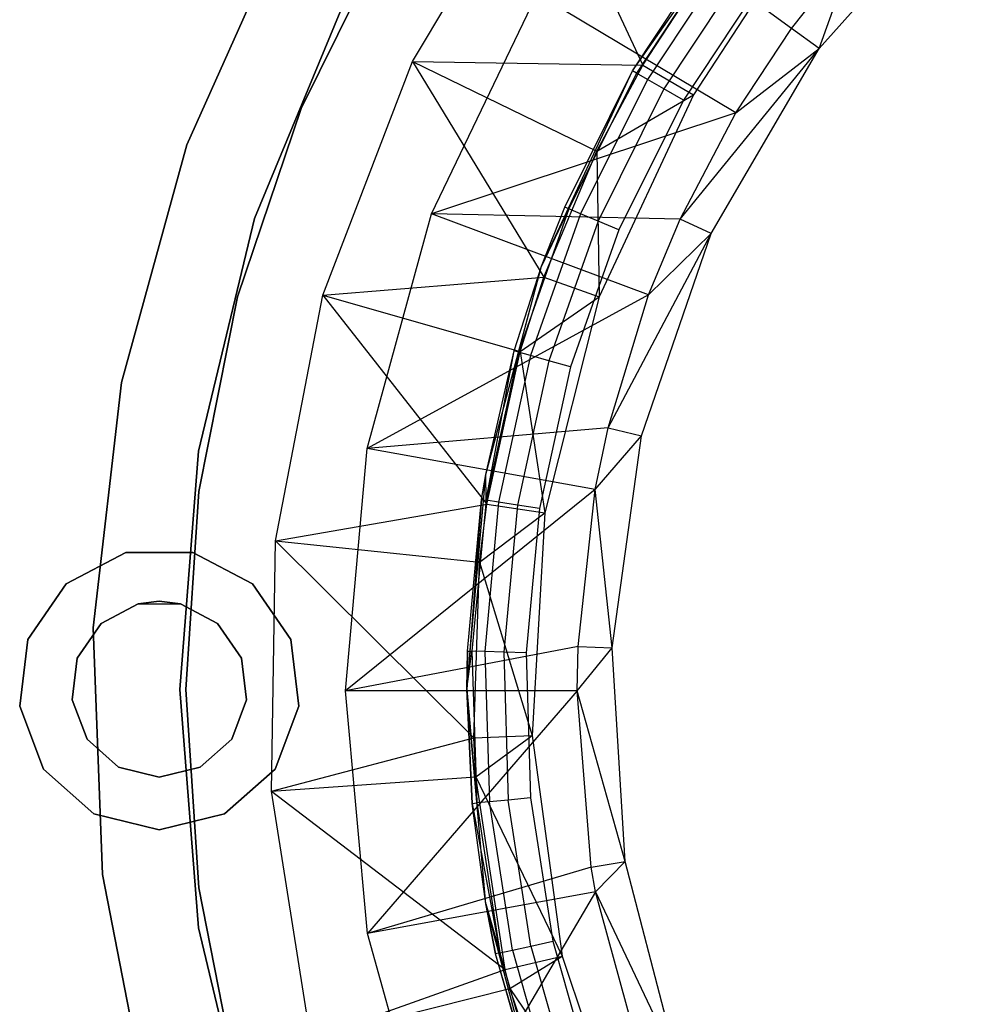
# Model space of a CAD drawing. Extents: x -91 to 92, y -91 to 92.
# Tile 103 of 256: x -29 to -12, y -5 to 12. Entities that reach past the tile are written whole.
import ezdxf

# ---------------------------------------------------------------- set-up
doc = ezdxf.new("R2010")
doc.units = 0
doc.header["$LTSCALE"] = 25.4
doc.layers.get('0').update_dxf_attribs({"linetype": 'CONTINUOUS'})

# ---------------------------------------------------------------- blocks, each defined once
blk = doc.blocks.new('NL2500012258_STL_2')
at = {"color": 0}
for p, q in [((70.429, 10.711, 179), (72.625, 14.374, 179)), ((70.429, 10.711, 179), (72.625, 14.374, 179)), ((72.625, 14.374, 179), (74.364, 10.648, 182.5)), ((72.625, 14.374, 179), (74.364, 10.648, 182.5)), ((77.374, 10.931, 183.5), (79.798, 13.664, 183.5)), ((77.374, 10.931, 183.5), (79.798, 13.664, 183.5)), ((76.9, 11.274, 181.452), (73.701, 13.594, 177.5)), ((76.9, 11.274, 181.452), (73.701, 13.594, 177.5)), ((74.188, 10.55, 164.182), (76.298, 13.563, 164.182)), ((74.188, 10.55, 164.182), (76.298, 13.563, 164.182)), ((68.302, 13.131, 1717), (66.58, 9.289, 1717)), ((66.58, 9.289, 1641), (68.302, 13.131, 1641)), ((68.302, 13.131, 1717), (66.58, 9.289, 1717)), ((66.58, 9.289, 1641), (68.302, 13.131, 1641)), ((70.031, 12.944, 1644), (68.533, 9.905, 1644)), ((68.533, 9.905, 1643), (70.031, 12.944, 1643)), ((70.031, 12.944, 1644), (68.533, 9.905, 1644)), ((68.533, 9.905, 1643), (70.031, 12.944, 1643)), ((74.188, 10.55, 164.182), (75.623, 12.716, 172.682)), ((74.188, 10.55, 172.682), (75.623, 12.716, 172.682)), ((74.188, 10.55, 164.182), (75.623, 12.716, 172.682)), ((74.188, 10.55, 172.682), (75.623, 12.716, 172.682)), ((75.684, 12.67, 173.065), (74.254, 10.512, 173.065)), ((75.684, 12.67, 173.065), (74.254, 10.512, 173.065)), ((76.9, 11.274, 181.452), (77.974, 12.624, 181.452)), ((76.9, 11.274, 181.452), (77.974, 12.624, 181.452)), ((77.374, 10.931, 183.5), (77.974, 12.624, 181.452)), ((77.374, 10.931, 183.5), (77.974, 12.624, 181.452)), ((75.857, 12.539, 173.389), (74.442, 10.404, 173.389)), ((75.857, 12.539, 173.389), (74.442, 10.404, 173.389)), ((74.364, 10.648, 182.5), (75.459, 12.319, 182.5)), ((74.364, 10.648, 182.5), (75.459, 12.319, 182.5)), ((76.116, 12.344, 173.606), (74.723, 10.241, 173.606)), ((76.116, 12.344, 173.606), (74.723, 10.241, 173.606)), ((76.421, 12.113, 173.682), (75.054, 10.05, 173.682)), ((76.421, 12.113, 173.682), (75.054, 10.05, 173.682)), ((67.734, 8.028, 1717), (69.295, 11.798, 1717)), ((69.295, 11.798, 1641), (67.734, 8.028, 1641)), ((69.295, 11.798, 1641), (67.734, 8.028, 1641)), ((67.734, 8.028, 1717), (69.295, 11.798, 1717)), ((70.758, 8.113, 177.5), (72.557, 11.858, 177.5)), ((70.758, 8.113, 177.5), (72.557, 11.858, 177.5)), ((75.952, 9.834, 181.452), (72.557, 11.858, 177.5)), ((75.952, 9.834, 181.452), (72.557, 11.858, 177.5)), ((76.268, 11.733, 186), (75.226, 10.14, 186)), ((76.268, 11.733, 186), (75.226, 10.14, 186)), ((75.952, 9.834, 181.452), (76.9, 11.274, 181.452)), ((75.952, 9.834, 181.452), (76.9, 11.274, 181.452)), ((77.374, 10.931, 183.5), (76.9, 11.274, 181.452)), ((77.374, 10.931, 183.5), (76.9, 11.274, 181.452)), ((74.999, 8.022, 181.452), (77.374, 10.931, 183.5)), ((74.999, 8.022, 181.452), (77.374, 10.931, 183.5)), ((75.53, 7.777, 183.5), (77.374, 10.931, 183.5)), ((75.53, 7.777, 183.5), (77.374, 10.931, 183.5)), ((75.952, 9.834, 181.452), (77.374, 10.931, 183.5)), ((75.952, 9.834, 181.452), (77.374, 10.931, 183.5)), ((68.903, 6.722, 179), (70.429, 10.711, 179)), ((68.903, 6.722, 179), (70.429, 10.711, 179)), ((70.429, 10.711, 179), (74.364, 10.648, 182.5)), ((70.429, 10.711, 179), (74.364, 10.648, 182.5)), ((70.429, 10.711, 179), (73.577, 9.18, 182.5)), ((70.429, 10.711, 179), (73.577, 9.18, 182.5)), ((70.429, 10.711, 179), (72.675, 7.03, 182.5)), ((70.429, 10.711, 179), (72.675, 7.03, 182.5)), ((73.577, 9.18, 182.5), (74.364, 10.648, 182.5)), ((73.577, 9.18, 182.5), (74.364, 10.648, 182.5)), ((74.364, 10.648, 182.5), (75.226, 10.14, 186)), ((74.364, 10.648, 182.5), (75.226, 10.14, 186)), ((72.634, 7.217, 164.182), (74.188, 10.55, 164.182)), ((72.634, 7.217, 164.182), (74.188, 10.55, 164.182)), ((73.03, 8.224, 172.682), (74.188, 10.55, 164.182)), ((73.03, 8.224, 172.682), (74.188, 10.55, 164.182)), ((73.03, 8.224, 172.682), (74.188, 10.55, 172.682)), ((73.03, 8.224, 172.682), (74.188, 10.55, 172.682)), ((74.254, 10.512, 173.065), (73.1, 8.195, 173.065)), ((74.254, 10.512, 173.065), (73.1, 8.195, 173.065)), ((74.188, 10.55, 172.682), (74.188, 10.55, 164.182)), ((74.188, 10.55, 172.682), (74.188, 10.55, 164.182)), ((74.254, 10.512, 173.065), (74.188, 10.55, 172.682)), ((74.254, 10.512, 173.065), (74.188, 10.55, 172.682)), ((74.442, 10.404, 173.389), (74.254, 10.512, 173.065)), ((74.442, 10.404, 173.389), (74.254, 10.512, 173.065)), ((74.442, 10.404, 173.389), (73.3, 8.11, 173.389)), ((74.442, 10.404, 173.389), (73.3, 8.11, 173.389)), ((74.723, 10.241, 173.606), (74.442, 10.404, 173.389)), ((74.723, 10.241, 173.606), (74.442, 10.404, 173.389)), ((73.577, 9.18, 182.5), (75.226, 10.14, 186)), ((73.577, 9.18, 182.5), (75.226, 10.14, 186)), ((74.723, 10.241, 173.606), (73.598, 7.984, 173.606)), ((74.723, 10.241, 173.606), (73.598, 7.984, 173.606)), ((75.226, 10.14, 186), (73.617, 6.695, 186)), ((75.226, 10.14, 186), (73.617, 6.695, 186)), ((75.054, 10.05, 173.682), (74.723, 10.241, 173.606)), ((75.054, 10.05, 173.682), (74.723, 10.241, 173.606)), ((75.054, 10.05, 173.682), (73.951, 7.835, 173.682)), ((75.054, 10.05, 173.682), (73.951, 7.835, 173.682)), ((68.533, 9.905, 1644), (67.444, 6.697, 1644)), ((67.444, 6.697, 1643), (68.533, 9.905, 1643)), ((68.533, 9.905, 1644), (67.444, 6.697, 1644)), ((67.444, 6.697, 1643), (68.533, 9.905, 1643)), ((68.533, 9.905, 1644), (68.533, 9.905, 1643)), ((68.533, 9.905, 1644), (68.533, 9.905, 1643)), ((75.952, 9.834, 181.452), (70.758, 8.113, 177.5)), ((75.952, 9.834, 181.452), (70.758, 8.113, 177.5)), ((74.999, 8.022, 181.452), (75.952, 9.834, 181.452)), ((74.999, 8.022, 181.452), (75.952, 9.834, 181.452)), ((66.58, 9.289, 1717), (65.464, 5.23, 1717)), ((65.464, 5.23, 1641), (66.58, 9.289, 1641)), ((66.58, 9.289, 1717), (65.464, 5.23, 1717)), ((65.464, 5.23, 1641), (66.58, 9.289, 1641)), ((66.58, 9.289, 1717), (66.58, 9.289, 1641)), ((66.58, 9.289, 1717), (66.58, 9.289, 1641)), ((72.675, 7.03, 182.5), (73.577, 9.18, 182.5)), ((72.675, 7.03, 182.5), (73.577, 9.18, 182.5)), ((73.577, 9.18, 182.5), (73.617, 6.695, 186)), ((73.577, 9.18, 182.5), (73.617, 6.695, 186)), ((69.658, 4.107, 177.5), (70.758, 8.113, 177.5)), ((69.658, 4.107, 177.5), (70.758, 8.113, 177.5)), ((74.999, 8.022, 181.452), (70.758, 8.113, 177.5)), ((74.999, 8.022, 181.452), (70.758, 8.113, 177.5)), ((74.46, 6.728, 181.452), (70.758, 8.113, 177.5)), ((74.46, 6.728, 181.452), (70.758, 8.113, 177.5)), ((73.1, 8.195, 173.065), (72.24, 5.753, 173.065)), ((73.1, 8.195, 173.065), (72.24, 5.753, 173.065)), ((73.3, 8.11, 173.389), (72.448, 5.694, 173.389)), ((73.3, 8.11, 173.389), (72.448, 5.694, 173.389)), ((72.634, 7.217, 164.182), (73.03, 8.224, 172.682)), ((72.634, 7.217, 172.682), (73.03, 8.224, 172.682)), ((72.634, 7.217, 164.182), (73.03, 8.224, 172.682)), ((72.634, 7.217, 172.682), (73.03, 8.224, 172.682)), ((73.1, 8.195, 173.065), (72.634, 7.217, 172.682)), ((73.1, 8.195, 173.065), (72.634, 7.217, 172.682)), ((73.1, 8.195, 173.065), (73.03, 8.224, 172.682)), ((73.1, 8.195, 173.065), (73.03, 8.224, 172.682)), ((73.3, 8.11, 173.389), (73.1, 8.195, 173.065)), ((73.3, 8.11, 173.389), (73.1, 8.195, 173.065)), ((73.598, 7.984, 173.606), (73.3, 8.11, 173.389)), ((73.598, 7.984, 173.606), (73.3, 8.11, 173.389)), ((66.781, 4.061, 1717), (67.734, 8.028, 1717)), ((67.734, 8.028, 1641), (66.781, 4.061, 1641)), ((67.734, 8.028, 1641), (66.781, 4.061, 1641)), ((66.781, 4.061, 1717), (67.734, 8.028, 1717)), ((67.734, 8.028, 1641), (67.734, 8.028, 1717)), ((67.734, 8.028, 1641), (67.734, 8.028, 1717)), ((73.598, 7.984, 173.606), (72.76, 5.605, 173.606)), ((73.598, 7.984, 173.606), (72.76, 5.605, 173.606)), ((73.951, 7.835, 173.682), (73.598, 7.984, 173.606)), ((73.951, 7.835, 173.682), (73.598, 7.984, 173.606)), ((74.46, 6.728, 181.452), (74.999, 8.022, 181.452)), ((74.46, 6.728, 181.452), (74.999, 8.022, 181.452)), ((75.53, 7.777, 183.5), (74.999, 8.022, 181.452)), ((75.53, 7.777, 183.5), (74.999, 8.022, 181.452)), ((73.951, 7.835, 173.682), (73.128, 5.501, 173.682)), ((73.951, 7.835, 173.682), (73.128, 5.501, 173.682)), ((73.768, 4.461, 181.452), (75.53, 7.777, 183.5)), ((73.768, 4.461, 181.452), (75.53, 7.777, 183.5)), ((74.337, 4.325, 183.5), (75.53, 7.777, 183.5)), ((74.337, 4.325, 183.5), (75.53, 7.777, 183.5)), ((74.46, 6.728, 181.452), (75.53, 7.777, 183.5)), ((74.46, 6.728, 181.452), (75.53, 7.777, 183.5)), ((71.682, 3.664, 164.182), (72.634, 7.217, 164.182)), ((71.682, 3.664, 164.182), (72.634, 7.217, 164.182)), ((72.167, 5.774, 172.682), (72.634, 7.217, 164.182)), ((72.167, 5.774, 172.682), (72.634, 7.217, 164.182)), ((72.167, 5.774, 172.682), (72.634, 7.217, 172.682)), ((72.167, 5.774, 172.682), (72.634, 7.217, 172.682)), ((72.24, 5.753, 173.065), (72.634, 7.217, 172.682)), ((72.24, 5.753, 173.065), (72.634, 7.217, 172.682)), ((72.634, 7.217, 172.682), (72.634, 7.217, 164.182)), ((72.634, 7.217, 172.682), (72.634, 7.217, 164.182)), ((68.903, 6.722, 179), (72.675, 7.03, 182.5)), ((68.903, 6.722, 179), (72.675, 7.03, 182.5)), ((72.268, 5.761, 182.5), (72.675, 7.03, 182.5)), ((72.268, 5.761, 182.5), (72.675, 7.03, 182.5)), ((72.675, 7.03, 182.5), (73.617, 6.695, 186)), ((72.675, 7.03, 182.5), (73.617, 6.695, 186)), ((68.093, 2.529, 179), (68.903, 6.722, 179)), ((68.093, 2.529, 179), (68.903, 6.722, 179)), ((68.903, 6.722, 179), (72.268, 5.761, 182.5)), ((68.903, 6.722, 179), (72.268, 5.761, 182.5)), ((68.903, 6.722, 179), (71.701, 3.158, 182.5)), ((68.903, 6.722, 179), (71.701, 3.158, 182.5)), ((74.46, 6.728, 181.452), (69.658, 4.107, 177.5)), ((74.46, 6.728, 181.452), (69.658, 4.107, 177.5)), ((73.768, 4.461, 181.452), (74.46, 6.728, 181.452)), ((73.768, 4.461, 181.452), (74.46, 6.728, 181.452)), ((67.444, 6.697, 1644), (66.783, 3.375, 1644)), ((66.783, 3.375, 1643), (67.444, 6.697, 1643)), ((67.444, 6.697, 1644), (66.783, 3.375, 1644)), ((66.783, 3.375, 1643), (67.444, 6.697, 1643)), ((67.444, 6.697, 1644), (67.444, 6.697, 1643)), ((67.444, 6.697, 1644), (67.444, 6.697, 1643)), ((72.268, 5.761, 182.5), (73.617, 6.695, 186)), ((72.268, 5.761, 182.5), (73.617, 6.695, 186)), ((73.617, 6.695, 186), (72.689, 3.008, 186)), ((73.617, 6.695, 186), (72.689, 3.008, 186)), ((71.682, 3.664, 164.182), (72.167, 5.774, 172.682)), ((71.682, 3.664, 172.682), (72.167, 5.774, 172.682)), ((71.682, 3.664, 164.182), (72.167, 5.774, 172.682)), ((71.682, 3.664, 172.682), (72.167, 5.774, 172.682)), ((71.686, 3.225, 173.065), (72.167, 5.774, 172.682)), ((71.686, 3.225, 173.065), (72.167, 5.774, 172.682)), ((72.24, 5.753, 173.065), (71.686, 3.225, 173.065)), ((72.24, 5.753, 173.065), (71.686, 3.225, 173.065)), ((71.701, 3.158, 182.5), (72.268, 5.761, 182.5)), ((71.701, 3.158, 182.5), (72.268, 5.761, 182.5)), ((72.24, 5.753, 173.065), (72.167, 5.774, 172.682)), ((72.24, 5.753, 173.065), (72.167, 5.774, 172.682)), ((72.448, 5.694, 173.389), (72.24, 5.753, 173.065)), ((72.448, 5.694, 173.389), (72.24, 5.753, 173.065)), ((72.268, 5.761, 182.5), (72.689, 3.008, 186)), ((72.268, 5.761, 182.5), (72.689, 3.008, 186)), ((72.448, 5.694, 173.389), (71.9, 3.192, 173.389)), ((72.448, 5.694, 173.389), (71.9, 3.192, 173.389)), ((72.76, 5.605, 173.606), (72.221, 3.142, 173.606)), ((72.76, 5.605, 173.606), (72.221, 3.142, 173.606)), ((72.76, 5.605, 173.606), (72.448, 5.694, 173.389)), ((72.76, 5.605, 173.606), (72.448, 5.694, 173.389)), ((73.128, 5.501, 173.682), (72.76, 5.605, 173.606)), ((73.128, 5.501, 173.682), (72.76, 5.605, 173.606)), ((73.128, 5.501, 173.682), (72.599, 3.083, 173.682)), ((73.128, 5.501, 173.682), (72.599, 3.083, 173.682)), ((65.464, 5.23, 1717), (64.981, 1.047, 1717)), ((64.981, 1.047, 1641), (65.464, 5.23, 1641)), ((65.464, 5.23, 1717), (64.981, 1.047, 1717)), ((64.981, 1.047, 1641), (65.464, 5.23, 1641)), ((65.464, 5.23, 1717), (65.464, 5.23, 1641)), ((65.464, 5.23, 1717), (65.464, 5.23, 1641)), ((73.768, 4.461, 181.452), (69.658, 4.107, 177.5)), ((73.768, 4.461, 181.452), (69.658, 4.107, 177.5)), ((73.547, 3.406, 181.452), (73.768, 4.461, 181.452)), ((73.547, 3.406, 181.452), (73.768, 4.461, 181.452)), ((73.768, 4.461, 181.452), (74.337, 4.325, 183.5)), ((73.768, 4.461, 181.452), (74.337, 4.325, 183.5)), ((73.547, 3.406, 181.452), (74.337, 4.325, 183.5)), ((73.547, 3.406, 181.452), (74.337, 4.325, 183.5)), ((73.84, 0.706, 183.5), (74.337, 4.325, 183.5)), ((73.84, 0.706, 183.5), (74.337, 4.325, 183.5)), ((66.461, -0.006, 1717), (66.781, 4.061, 1717)), ((66.781, 4.061, 1641), (66.461, -0.006, 1641)), ((66.781, 4.061, 1641), (66.461, -0.006, 1641)), ((66.461, -0.006, 1717), (66.781, 4.061, 1717)), ((66.781, 4.061, 1641), (66.781, 4.061, 1717)), ((66.781, 4.061, 1641), (66.781, 4.061, 1717)), ((69.289, -0.03, 177.5), (69.658, 4.107, 177.5)), ((69.289, -0.03, 177.5), (69.658, 4.107, 177.5)), ((73.547, 3.406, 181.452), (69.658, 4.107, 177.5)), ((73.547, 3.406, 181.452), (69.658, 4.107, 177.5)), ((71.361, 0, 164.182), (71.682, 3.664, 164.182)), ((71.361, 0, 164.182), (71.682, 3.664, 164.182)), ((71.611, 3.237, 172.682), (71.682, 3.664, 164.182)), ((71.611, 3.237, 172.682), (71.682, 3.664, 164.182)), ((71.611, 3.237, 172.682), (71.682, 3.664, 172.682)), ((71.611, 3.237, 172.682), (71.682, 3.664, 172.682)), ((71.682, 3.664, 172.682), (71.682, 3.664, 164.182)), ((71.682, 3.664, 172.682), (71.682, 3.664, 164.182)), ((71.686, 3.225, 173.065), (71.682, 3.664, 172.682)), ((71.686, 3.225, 173.065), (71.682, 3.664, 172.682)), ((66.783, 3.375, 1644), (66.561, -0.006, 1644)), ((66.561, -0.006, 1643), (66.783, 3.375, 1643)), ((66.783, 3.375, 1644), (66.561, -0.006, 1644)), ((66.561, -0.006, 1643), (66.783, 3.375, 1643)), ((66.783, 3.375, 1644), (66.783, 3.375, 1643)), ((66.783, 3.375, 1644), (66.783, 3.375, 1643)), ((73.547, 3.406, 181.452), (69.289, -0.03, 177.5)), ((73.547, 3.406, 181.452), (69.289, -0.03, 177.5)), ((73.256, 0.728, 181.452), (73.547, 3.406, 181.452)), ((73.256, 0.728, 181.452), (73.547, 3.406, 181.452)), ((73.84, 0.706, 183.5), (73.547, 3.406, 181.452)), ((73.84, 0.706, 183.5), (73.547, 3.406, 181.452)), ((71.611, 3.237, 172.682), (71.361, 0, 164.182)), ((71.611, 3.237, 172.682), (71.361, 0, 164.182)), ((71.371, 0.65, 172.682), (71.611, 3.237, 172.682)), ((71.371, 0.65, 172.682), (71.611, 3.237, 172.682)), ((71.686, 3.225, 173.065), (71.447, 0.647, 173.065)), ((71.686, 3.225, 173.065), (71.447, 0.647, 173.065)), ((71.611, 3.237, 172.682), (71.686, 3.225, 173.065)), ((71.611, 3.237, 172.682), (71.686, 3.225, 173.065)), ((71.9, 3.192, 173.389), (71.664, 0.641, 173.389)), ((71.9, 3.192, 173.389), (71.664, 0.641, 173.389)), ((71.9, 3.192, 173.389), (71.686, 3.225, 173.065)), ((71.9, 3.192, 173.389), (71.686, 3.225, 173.065)), ((72.221, 3.142, 173.606), (71.9, 3.192, 173.389)), ((72.221, 3.142, 173.606), (71.9, 3.192, 173.389)), ((68.093, 2.529, 179), (71.701, 3.158, 182.5)), ((68.093, 2.529, 179), (71.701, 3.158, 182.5)), ((71.574, 2.167, 182.5), (71.701, 3.158, 182.5)), ((71.574, 2.167, 182.5), (71.701, 3.158, 182.5)), ((71.701, 3.158, 182.5), (72.689, 3.008, 186)), ((71.701, 3.158, 182.5), (72.689, 3.008, 186)), ((72.221, 3.142, 173.606), (71.988, 0.631, 173.606)), ((72.221, 3.142, 173.606), (71.988, 0.631, 173.606)), ((72.599, 3.083, 173.682), (72.221, 3.142, 173.606)), ((72.599, 3.083, 173.682), (72.221, 3.142, 173.606)), ((72.599, 3.083, 173.682), (72.371, 0.619, 173.682)), ((72.599, 3.083, 173.682), (72.371, 0.619, 173.682)), ((71.574, 2.167, 182.5), (72.689, 3.008, 186)), ((71.574, 2.167, 182.5), (72.689, 3.008, 186)), ((72.689, 3.008, 186), (72.476, -0.789, 186)), ((72.689, 3.008, 186), (72.476, -0.789, 186)), ((68.023, -1.741, 179), (68.093, 2.529, 179)), ((68.023, -1.741, 179), (68.093, 2.529, 179)), ((68.093, 2.529, 179), (71.574, 2.167, 182.5)), ((68.093, 2.529, 179), (71.574, 2.167, 182.5)), ((68.093, 2.529, 179), (71.477, -0.828, 182.5)), ((68.093, 2.529, 179), (71.477, -0.828, 182.5)), ((65.537, 2.33, 166.082), (64.52, 1.796, 166.082)), ((64.52, 1.796, 168.082), (65.537, 2.33, 168.082)), ((65.537, 2.33, 166.082), (64.52, 1.796, 166.082)), ((64.52, 1.796, 168.082), (65.537, 2.33, 168.082)), ((66.685, 2.33, 166.082), (65.537, 2.33, 166.082)), ((65.537, 2.33, 166.082), (65.537, 2.33, 168.082)), ((65.537, 2.33, 168.082), (66.685, 2.33, 168.082)), ((65.537, 2.33, 166.082), (65.537, 2.33, 168.082)), ((66.685, 2.33, 166.082), (65.537, 2.33, 166.082)), ((65.537, 2.33, 168.082), (66.685, 2.33, 168.082)), ((67.703, 1.796, 166.082), (66.685, 2.33, 166.082)), ((66.685, 2.33, 166.082), (66.685, 2.33, 168.082)), ((66.685, 2.33, 168.082), (67.703, 1.796, 168.082)), ((66.685, 2.33, 166.082), (66.685, 2.33, 168.082)), ((67.703, 1.796, 166.082), (66.685, 2.33, 166.082)), ((66.685, 2.33, 168.082), (67.703, 1.796, 168.082)), ((71.477, -0.828, 182.5), (71.574, 2.167, 182.5)), ((71.477, -0.828, 182.5), (71.574, 2.167, 182.5)), ((71.574, 2.167, 182.5), (72.476, -0.789, 186)), ((71.574, 2.167, 182.5), (72.476, -0.789, 186)), ((64.52, 1.796, 166.082), (63.867, 0.851, 166.082)), ((63.867, 0.851, 168.082), (64.52, 1.796, 168.082)), ((64.52, 1.796, 166.082), (63.867, 0.851, 166.082)), ((63.867, 0.851, 168.082), (64.52, 1.796, 168.082)), ((64.52, 1.796, 166.082), (64.52, 1.796, 168.082)), ((64.52, 1.796, 166.082), (64.52, 1.796, 168.082)), ((68.355, 0.851, 166.082), (67.703, 1.796, 166.082)), ((67.703, 1.796, 166.082), (67.703, 1.796, 168.082)), ((67.703, 1.796, 168.082), (68.355, 0.851, 168.082)), ((67.703, 1.796, 166.082), (67.703, 1.796, 168.082)), ((68.355, 0.851, 166.082), (67.703, 1.796, 166.082)), ((67.703, 1.796, 168.082), (68.355, 0.851, 168.082)), ((65.752, 1.456, 164.182), (65.116, 1.123, 164.182)), ((65.116, 1.123, 166.082), (65.752, 1.456, 166.082)), ((65.752, 1.456, 164.182), (65.116, 1.123, 164.182)), ((65.116, 1.123, 166.082), (65.752, 1.456, 166.082)), ((66.111, 1.5, 164.182), (65.752, 1.456, 164.182)), ((65.752, 1.456, 166.082), (66.111, 1.5, 164.182)), ((65.752, 1.456, 166.082), (66.111, 1.5, 164.182)), ((66.111, 1.5, 164.182), (65.752, 1.456, 164.182)), ((65.752, 1.456, 164.182), (65.752, 1.456, 166.082)), ((65.752, 1.456, 164.182), (65.752, 1.456, 166.082)), ((65.752, 1.456, 166.082), (66.47, 1.456, 166.082)), ((65.752, 1.456, 166.082), (66.47, 1.456, 166.082)), ((66.47, 1.456, 164.182), (66.111, 1.5, 164.182)), ((66.111, 1.5, 164.182), (66.47, 1.456, 166.082)), ((66.111, 1.5, 164.182), (66.47, 1.456, 166.082)), ((66.47, 1.456, 164.182), (66.111, 1.5, 164.182)), ((67.106, 1.123, 164.182), (66.47, 1.456, 164.182)), ((66.47, 1.456, 164.182), (66.47, 1.456, 166.082)), ((66.47, 1.456, 166.082), (67.106, 1.123, 166.082)), ((66.47, 1.456, 164.182), (66.47, 1.456, 166.082)), ((67.106, 1.123, 164.182), (66.47, 1.456, 164.182)), ((66.47, 1.456, 166.082), (67.106, 1.123, 166.082)), ((65.116, 1.123, 164.182), (64.709, 0.532, 164.182)), ((64.709, 0.532, 166.082), (65.116, 1.123, 166.082)), ((65.116, 1.123, 164.182), (64.709, 0.532, 164.182)), ((64.709, 0.532, 166.082), (65.116, 1.123, 166.082)), ((64.981, 1.047, 1717), (65.143, -3.16, 1717)), ((65.143, -3.16, 1641), (64.981, 1.047, 1641)), ((64.981, 1.047, 1717), (65.143, -3.16, 1717)), ((64.981, 1.047, 1717), (64.981, 1.047, 1641)), ((65.143, -3.16, 1641), (64.981, 1.047, 1641)), ((64.981, 1.047, 1717), (64.981, 1.047, 1641)), ((65.116, 1.123, 164.182), (65.116, 1.123, 166.082)), ((65.116, 1.123, 164.182), (65.116, 1.123, 166.082)), ((67.514, 0.532, 164.182), (67.106, 1.123, 164.182)), ((67.106, 1.123, 164.182), (67.106, 1.123, 166.082)), ((67.106, 1.123, 166.082), (67.514, 0.532, 166.082)), ((67.106, 1.123, 164.182), (67.106, 1.123, 166.082)), ((67.514, 0.532, 164.182), (67.106, 1.123, 164.182)), ((67.106, 1.123, 166.082), (67.514, 0.532, 166.082)), ((63.867, 0.851, 166.082), (63.729, -0.289, 166.082)), ((63.729, -0.289, 168.082), (63.867, 0.851, 168.082)), ((63.867, 0.851, 166.082), (63.729, -0.289, 166.082)), ((63.729, -0.289, 168.082), (63.867, 0.851, 168.082)), ((63.867, 0.851, 166.082), (63.867, 0.851, 168.082)), ((63.867, 0.851, 166.082), (63.867, 0.851, 168.082)), ((68.494, -0.289, 166.082), (68.355, 0.851, 166.082)), ((68.355, 0.851, 166.082), (68.355, 0.851, 168.082)), ((68.355, 0.851, 168.082), (68.494, -0.289, 168.082)), ((68.355, 0.851, 166.082), (68.355, 0.851, 168.082)), ((68.494, -0.289, 166.082), (68.355, 0.851, 166.082)), ((68.355, 0.851, 168.082), (68.494, -0.289, 168.082)), ((73.256, 0.728, 181.452), (69.289, -0.03, 177.5)), ((73.256, 0.728, 181.452), (69.289, -0.03, 177.5)), ((73.242, -0.026, 181.452), (73.256, 0.728, 181.452)), ((73.242, -0.026, 181.452), (73.256, 0.728, 181.452)), ((73.242, -0.026, 181.452), (73.84, 0.706, 183.5)), ((73.242, -0.026, 181.452), (73.84, 0.706, 183.5)), ((73.256, 0.728, 181.452), (73.84, 0.706, 183.5)), ((73.256, 0.728, 181.452), (73.84, 0.706, 183.5)), ((74.059, -2.941, 183.5), (73.84, 0.706, 183.5)), ((74.059, -2.941, 183.5), (73.84, 0.706, 183.5)), ((64.709, 0.532, 164.182), (64.622, -0.181, 164.182)), ((64.622, -0.181, 166.082), (64.709, 0.532, 166.082)), ((64.709, 0.532, 164.182), (64.622, -0.181, 164.182)), ((64.622, -0.181, 166.082), (64.709, 0.532, 166.082)), ((64.709, 0.532, 164.182), (64.709, 0.532, 166.082)), ((64.709, 0.532, 164.182), (64.709, 0.532, 166.082)), ((67.6, -0.181, 164.182), (67.514, 0.532, 164.182)), ((67.514, 0.532, 164.182), (67.514, 0.532, 166.082)), ((67.514, 0.532, 166.082), (67.6, -0.181, 166.082)), ((67.514, 0.532, 164.182), (67.514, 0.532, 166.082)), ((67.6, -0.181, 164.182), (67.514, 0.532, 164.182)), ((67.514, 0.532, 166.082), (67.6, -0.181, 166.082)), ((71.361, 0, 172.682), (71.371, 0.65, 172.682)), ((71.371, 0.65, 172.682), (71.361, 0, 164.182)), ((71.371, 0.65, 172.682), (71.361, 0, 164.182)), ((71.361, 0, 172.682), (71.371, 0.65, 172.682)), ((71.361, 0, 172.682), (71.447, 0.647, 173.065)), ((71.361, 0, 172.682), (71.447, 0.647, 173.065)), ((71.371, 0.65, 172.682), (71.447, 0.647, 173.065)), ((71.371, 0.65, 172.682), (71.447, 0.647, 173.065)), ((71.664, 0.641, 173.389), (71.447, 0.647, 173.065)), ((71.447, 0.647, 173.065), (71.527, -1.94, 173.065)), ((71.664, 0.641, 173.389), (71.447, 0.647, 173.065)), ((71.447, 0.647, 173.065), (71.527, -1.94, 173.065)), ((71.988, 0.631, 173.606), (71.664, 0.641, 173.389)), ((71.664, 0.641, 173.389), (71.743, -1.92, 173.389)), ((71.988, 0.631, 173.606), (71.664, 0.641, 173.389)), ((71.664, 0.641, 173.389), (71.743, -1.92, 173.389)), ((72.371, 0.619, 173.682), (71.988, 0.631, 173.606)), ((71.988, 0.631, 173.606), (72.066, -1.89, 173.606)), ((72.371, 0.619, 173.682), (71.988, 0.631, 173.606)), ((71.988, 0.631, 173.606), (72.066, -1.89, 173.606)), ((72.371, 0.619, 173.682), (72.447, -1.855, 173.682)), ((72.371, 0.619, 173.682), (72.447, -1.855, 173.682)), ((66.781, -4.073, 1717), (66.461, -0.006, 1717)), ((66.461, -0.006, 1641), (66.781, -4.073, 1641)), ((66.461, -0.006, 1641), (66.781, -4.073, 1641)), ((66.461, -0.006, 1641), (66.461, -0.006, 1717)), ((66.781, -4.073, 1717), (66.461, -0.006, 1717)), ((66.461, -0.006, 1641), (66.461, -0.006, 1717)), ((66.561, -0.006, 1644), (66.783, -3.387, 1644)), ((66.783, -3.387, 1643), (66.561, -0.006, 1643)), ((66.561, -0.006, 1644), (66.783, -3.387, 1644)), ((66.561, -0.006, 1644), (66.561, -0.006, 1643)), ((66.783, -3.387, 1643), (66.561, -0.006, 1643)), ((66.561, -0.006, 1644), (66.561, -0.006, 1643)), ((73.242, -0.026, 181.452), (69.289, -0.03, 177.5)), ((73.242, -0.026, 181.452), (69.289, -0.03, 177.5)), ((69.666, -4.168, 177.5), (69.289, -0.03, 177.5)), ((69.666, -4.168, 177.5), (69.289, -0.03, 177.5)), ((73.242, -0.026, 181.452), (69.666, -4.168, 177.5)), ((73.242, -0.026, 181.452), (69.666, -4.168, 177.5)), ((71.682, -3.664, 164.182), (71.361, 0, 164.182)), ((71.361, 0, 164.182), (71.361, 0, 172.682)), ((71.361, 0, 164.182), (71.361, 0, 172.682)), ((71.361, 0, 164.182), (71.451, -1.947, 172.682)), ((71.451, -1.947, 172.682), (71.361, 0, 172.682)), ((71.361, 0, 164.182), (71.451, -1.947, 172.682)), ((71.682, -3.664, 164.182), (71.361, 0, 164.182)), ((71.361, 0, 172.682), (71.527, -1.94, 173.065)), ((71.361, 0, 172.682), (71.527, -1.94, 173.065)), ((71.451, -1.947, 172.682), (71.361, 0, 172.682)), ((74.059, -2.941, 183.5), (73.242, -0.026, 181.452)), ((73.482, -3.033, 181.452), (73.242, -0.026, 181.452)), ((74.059, -2.941, 183.5), (73.242, -0.026, 181.452)), ((73.482, -3.033, 181.452), (73.242, -0.026, 181.452)), ((63.729, -0.289, 166.082), (63.729, -0.289, 168.082)), ((63.729, -0.289, 166.082), (64.136, -1.363, 166.082)), ((64.136, -1.363, 168.082), (63.729, -0.289, 168.082)), ((63.729, -0.289, 166.082), (63.729, -0.289, 168.082)), ((63.729, -0.289, 166.082), (64.136, -1.363, 166.082)), ((64.136, -1.363, 168.082), (63.729, -0.289, 168.082)), ((64.622, -0.181, 164.182), (64.622, -0.181, 166.082)), ((64.622, -0.181, 164.182), (64.877, -0.852, 164.182)), ((64.877, -0.852, 166.082), (64.622, -0.181, 166.082)), ((64.622, -0.181, 164.182), (64.622, -0.181, 166.082)), ((64.622, -0.181, 164.182), (64.877, -0.852, 164.182)), ((64.877, -0.852, 166.082), (64.622, -0.181, 166.082)), ((67.346, -0.852, 164.182), (67.6, -0.181, 164.182)), ((67.6, -0.181, 166.082), (67.346, -0.852, 166.082)), ((67.346, -0.852, 164.182), (67.6, -0.181, 164.182)), ((67.6, -0.181, 166.082), (67.346, -0.852, 166.082)), ((67.6, -0.181, 164.182), (67.6, -0.181, 166.082)), ((67.6, -0.181, 164.182), (67.6, -0.181, 166.082)), ((68.086, -1.363, 166.082), (68.494, -0.289, 166.082)), ((68.494, -0.289, 168.082), (68.086, -1.363, 168.082)), ((68.086, -1.363, 166.082), (68.494, -0.289, 166.082)), ((68.494, -0.289, 168.082), (68.086, -1.363, 168.082)), ((68.494, -0.289, 166.082), (68.494, -0.289, 168.082)), ((68.494, -0.289, 166.082), (68.494, -0.289, 168.082)), ((68.023, -1.741, 179), (71.477, -0.828, 182.5)), ((68.023, -1.741, 179), (71.477, -0.828, 182.5)), ((71.477, -0.828, 182.5), (72.476, -0.789, 186)), ((71.477, -0.828, 182.5), (72.476, -0.789, 186)), ((71.514, -1.493, 182.5), (71.477, -0.828, 182.5)), ((71.514, -1.493, 182.5), (71.477, -0.828, 182.5)), ((71.514, -1.493, 182.5), (72.476, -0.789, 186)), ((71.514, -1.493, 182.5), (72.476, -0.789, 186)), ((72.476, -0.789, 186), (72.986, -4.557, 186)), ((72.476, -0.789, 186), (72.986, -4.557, 186)), ((64.877, -0.852, 164.182), (64.877, -0.852, 166.082)), ((64.877, -0.852, 164.182), (65.414, -1.328, 164.182)), ((65.414, -1.328, 166.082), (64.877, -0.852, 166.082)), ((64.877, -0.852, 164.182), (64.877, -0.852, 166.082)), ((64.877, -0.852, 164.182), (65.414, -1.328, 164.182)), ((65.414, -1.328, 166.082), (64.877, -0.852, 166.082)), ((66.808, -1.328, 164.182), (67.346, -0.852, 164.182)), ((67.346, -0.852, 166.082), (66.808, -1.328, 166.082)), ((66.808, -1.328, 164.182), (67.346, -0.852, 164.182)), ((67.346, -0.852, 166.082), (66.808, -1.328, 166.082)), ((67.346, -0.852, 164.182), (67.346, -0.852, 166.082)), ((67.346, -0.852, 164.182), (67.346, -0.852, 166.082)), ((65.414, -1.328, 164.182), (65.414, -1.328, 166.082)), ((65.414, -1.328, 164.182), (66.111, -1.5, 164.182)), ((66.111, -1.5, 166.082), (65.414, -1.328, 166.082)), ((65.414, -1.328, 164.182), (65.414, -1.328, 166.082)), ((65.414, -1.328, 164.182), (66.111, -1.5, 164.182)), ((66.111, -1.5, 166.082), (65.414, -1.328, 166.082)), ((66.111, -1.5, 164.182), (66.808, -1.328, 164.182)), ((66.808, -1.328, 166.082), (66.111, -1.5, 166.082)), ((66.111, -1.5, 164.182), (66.808, -1.328, 164.182)), ((66.808, -1.328, 166.082), (66.111, -1.5, 166.082)), ((66.808, -1.328, 164.182), (66.808, -1.328, 166.082)), ((66.808, -1.328, 164.182), (66.808, -1.328, 166.082)), ((64.136, -1.363, 166.082), (64.136, -1.363, 168.082)), ((64.136, -1.363, 166.082), (64.996, -2.125, 166.082)), ((64.996, -2.125, 168.082), (64.136, -1.363, 168.082)), ((64.136, -1.363, 166.082), (64.136, -1.363, 168.082)), ((64.136, -1.363, 166.082), (64.996, -2.125, 166.082)), ((64.996, -2.125, 168.082), (64.136, -1.363, 168.082)), ((66.111, -1.5, 164.182), (66.111, -1.5, 166.082)), ((66.111, -1.5, 164.182), (66.111, -1.5, 166.082)), ((67.226, -2.125, 166.082), (68.086, -1.363, 166.082)), ((68.086, -1.363, 168.082), (67.226, -2.125, 168.082)), ((67.226, -2.125, 166.082), (68.086, -1.363, 166.082)), ((68.086, -1.363, 168.082), (67.226, -2.125, 168.082)), ((68.023, -1.741, 179), (71.514, -1.493, 182.5)), ((68.023, -1.741, 179), (71.514, -1.493, 182.5)), ((68.086, -1.363, 166.082), (68.086, -1.363, 168.082)), ((68.086, -1.363, 166.082), (68.086, -1.363, 168.082)), ((72.012, -4.784, 182.5), (71.514, -1.493, 182.5)), ((71.514, -1.493, 182.5), (72.986, -4.557, 186)), ((72.012, -4.784, 182.5), (71.514, -1.493, 182.5)), ((71.514, -1.493, 182.5), (72.986, -4.557, 186)), ((68.695, -5.958, 179), (68.023, -1.741, 179)), ((68.023, -1.741, 179), (72.012, -4.784, 182.5)), ((68.023, -1.741, 179), (72.012, -4.784, 182.5)), ((68.695, -5.958, 179), (68.023, -1.741, 179)), ((71.451, -1.947, 172.682), (71.527, -1.94, 173.065)), ((71.451, -1.947, 172.682), (71.527, -1.94, 173.065)), ((71.682, -3.664, 164.182), (71.451, -1.947, 172.682)), ((71.682, -3.664, 164.182), (71.451, -1.947, 172.682)), ((71.682, -3.664, 172.682), (71.451, -1.947, 172.682)), ((71.451, -1.947, 172.682), (71.924, -4.498, 173.065)), ((71.451, -1.947, 172.682), (71.924, -4.498, 173.065)), ((71.682, -3.664, 172.682), (71.451, -1.947, 172.682)), ((71.743, -1.92, 173.389), (71.527, -1.94, 173.065)), ((71.743, -1.92, 173.389), (71.527, -1.94, 173.065)), ((71.527, -1.94, 173.065), (71.924, -4.498, 173.065)), ((71.527, -1.94, 173.065), (71.924, -4.498, 173.065)), ((72.066, -1.89, 173.606), (71.743, -1.92, 173.389)), ((72.066, -1.89, 173.606), (71.743, -1.92, 173.389)), ((72.136, -4.451, 173.389), (71.743, -1.92, 173.389)), ((72.136, -4.451, 173.389), (71.743, -1.92, 173.389)), ((72.447, -1.855, 173.682), (72.066, -1.89, 173.606)), ((72.447, -1.855, 173.682), (72.066, -1.89, 173.606)), ((72.453, -4.382, 173.606), (72.066, -1.89, 173.606)), ((72.453, -4.382, 173.606), (72.066, -1.89, 173.606)), ((72.447, -1.855, 173.682), (72.826, -4.3, 173.682)), ((72.447, -1.855, 173.682), (72.826, -4.3, 173.682)), ((64.996, -2.125, 166.082), (64.996, -2.125, 168.082)), ((64.996, -2.125, 166.082), (66.111, -2.4, 166.082)), ((66.111, -2.4, 168.082), (64.996, -2.125, 168.082)), ((64.996, -2.125, 166.082), (64.996, -2.125, 168.082)), ((64.996, -2.125, 166.082), (66.111, -2.4, 166.082)), ((66.111, -2.4, 168.082), (64.996, -2.125, 168.082)), ((67.226, -2.125, 168.082), (66.111, -2.4, 168.082)), ((66.111, -2.4, 166.082), (67.226, -2.125, 166.082)), ((66.111, -2.4, 166.082), (67.226, -2.125, 166.082)), ((67.226, -2.125, 168.082), (66.111, -2.4, 168.082)), ((67.226, -2.125, 166.082), (67.226, -2.125, 168.082)), ((67.226, -2.125, 166.082), (67.226, -2.125, 168.082)), ((66.111, -2.4, 166.082), (66.111, -2.4, 168.082)), ((66.111, -2.4, 166.082), (66.111, -2.4, 168.082)), ((73.482, -3.033, 181.452), (74.059, -2.941, 183.5)), ((73.482, -3.033, 181.452), (74.059, -2.941, 183.5)), ((73.554, -3.458, 181.452), (74.059, -2.941, 183.5)), ((73.554, -3.458, 181.452), (74.059, -2.941, 183.5)), ((74.985, -6.474, 183.5), (74.059, -2.941, 183.5)), ((74.985, -6.474, 183.5), (74.059, -2.941, 183.5)), ((65.143, -3.16, 1717), (65.944, -7.293, 1717)), ((65.944, -7.293, 1641), (65.143, -3.16, 1641)), ((65.143, -3.16, 1717), (65.944, -7.293, 1717)), ((65.143, -3.16, 1717), (65.143, -3.16, 1641)), ((65.944, -7.293, 1641), (65.143, -3.16, 1641)), ((65.143, -3.16, 1717), (65.143, -3.16, 1641)), ((73.482, -3.033, 181.452), (69.666, -4.168, 177.5)), ((73.482, -3.033, 181.452), (69.666, -4.168, 177.5)), ((73.554, -3.458, 181.452), (73.482, -3.033, 181.452)), ((73.554, -3.458, 181.452), (73.482, -3.033, 181.452)), ((66.783, -3.387, 1644), (67.444, -6.71, 1644)), ((67.444, -6.71, 1643), (66.783, -3.387, 1643)), ((66.783, -3.387, 1644), (67.444, -6.71, 1644)), ((66.783, -3.387, 1644), (66.783, -3.387, 1643)), ((67.444, -6.71, 1643), (66.783, -3.387, 1643)), ((66.783, -3.387, 1644), (66.783, -3.387, 1643)), ((73.554, -3.458, 181.452), (69.666, -4.168, 177.5)), ((73.554, -3.458, 181.452), (69.666, -4.168, 177.5)), ((73.554, -3.458, 181.452), (70.776, -8.171, 177.5)), ((73.554, -3.458, 181.452), (70.776, -8.171, 177.5)), ((74.437, -6.677, 181.452), (73.554, -3.458, 181.452)), ((73.554, -3.458, 181.452), (74.985, -6.474, 183.5)), ((73.554, -3.458, 181.452), (74.985, -6.474, 183.5)), ((74.437, -6.677, 181.452), (73.554, -3.458, 181.452)), ((72.634, -7.217, 164.182), (71.682, -3.664, 164.182)), ((71.682, -3.664, 164.182), (71.682, -3.664, 172.682)), ((71.682, -3.664, 164.182), (71.682, -3.664, 172.682)), ((71.682, -3.664, 164.182), (71.85, -4.514, 172.682)), ((71.85, -4.514, 172.682), (71.682, -3.664, 172.682)), ((71.682, -3.664, 164.182), (71.85, -4.514, 172.682)), ((72.634, -7.217, 164.182), (71.682, -3.664, 164.182)), ((71.682, -3.664, 172.682), (71.924, -4.498, 173.065)), ((71.682, -3.664, 172.682), (71.924, -4.498, 173.065)), ((71.85, -4.514, 172.682), (71.682, -3.664, 172.682)), ((67.734, -8.041, 1717), (66.781, -4.073, 1717)), ((66.781, -4.073, 1641), (67.734, -8.041, 1641)), ((66.781, -4.073, 1641), (67.734, -8.041, 1641)), ((66.781, -4.073, 1641), (66.781, -4.073, 1717)), ((67.734, -8.041, 1717), (66.781, -4.073, 1717)), ((66.781, -4.073, 1641), (66.781, -4.073, 1717)), ((70.776, -8.171, 177.5), (69.666, -4.168, 177.5)), ((70.776, -8.171, 177.5), (69.666, -4.168, 177.5)), ((72.453, -4.382, 173.606), (72.826, -4.3, 173.682)), ((72.453, -4.382, 173.606), (72.826, -4.3, 173.682)), ((72.826, -4.3, 173.682), (73.504, -6.68, 173.682)), ((72.826, -4.3, 173.682), (73.504, -6.68, 173.682)), ((71.924, -4.498, 173.065), (71.85, -4.514, 172.682)), ((71.924, -4.498, 173.065), (71.85, -4.514, 172.682)), ((72.634, -7.217, 164.182), (71.85, -4.514, 172.682)), ((72.634, -7.217, 164.182), (71.85, -4.514, 172.682)), ((72.561, -7.013, 172.682), (71.85, -4.514, 172.682)), ((72.561, -7.013, 172.682), (71.85, -4.514, 172.682)), ((71.924, -4.498, 173.065), (72.136, -4.451, 173.389)), ((71.924, -4.498, 173.065), (72.136, -4.451, 173.389)), ((71.924, -4.498, 173.065), (72.632, -6.987, 173.065)), ((71.924, -4.498, 173.065), (72.632, -6.987, 173.065)), ((72.136, -4.451, 173.389), (72.453, -4.382, 173.606)), ((72.136, -4.451, 173.389), (72.453, -4.382, 173.606)), ((72.136, -4.451, 173.389), (72.837, -6.915, 173.389)), ((72.136, -4.451, 173.389), (72.837, -6.915, 173.389)), ((72.453, -4.382, 173.606), (73.143, -6.808, 173.606)), ((72.453, -4.382, 173.606), (73.143, -6.808, 173.606)), ((72.012, -4.784, 182.5), (72.986, -4.557, 186)), ((72.012, -4.784, 182.5), (72.986, -4.557, 186)), ((72.09, -5.108, 182.5), (72.986, -4.557, 186)), ((72.09, -5.108, 182.5), (72.986, -4.557, 186)), ((72.986, -4.557, 186), (74.199, -8.16, 186)), ((72.986, -4.557, 186), (74.199, -8.16, 186)), ((68.695, -5.958, 179), (72.012, -4.784, 182.5)), ((68.695, -5.958, 179), (72.012, -4.784, 182.5)), ((72.09, -5.108, 182.5), (72.012, -4.784, 182.5)), ((72.09, -5.108, 182.5), (72.012, -4.784, 182.5)), ((68.695, -5.958, 179), (72.09, -5.108, 182.5)), ((68.695, -5.958, 179), (72.09, -5.108, 182.5)), ((73.286, -8.568, 182.5), (72.09, -5.108, 182.5)), ((72.09, -5.108, 182.5), (74.199, -8.16, 186)), ((73.286, -8.568, 182.5), (72.09, -5.108, 182.5)), ((72.09, -5.108, 182.5), (74.199, -8.16, 186))]:
    blk.add_line(p, q, dxfattribs=at)

msp = doc.modelspace()

# ---------------------------------------------------------------- block references
at = {"color": 0}
msp.add_blockref('NL2500012258_STL_2', (-92.243, 0.428, -1717), dxfattribs=at)

doc.saveas('drawing.dxf')
